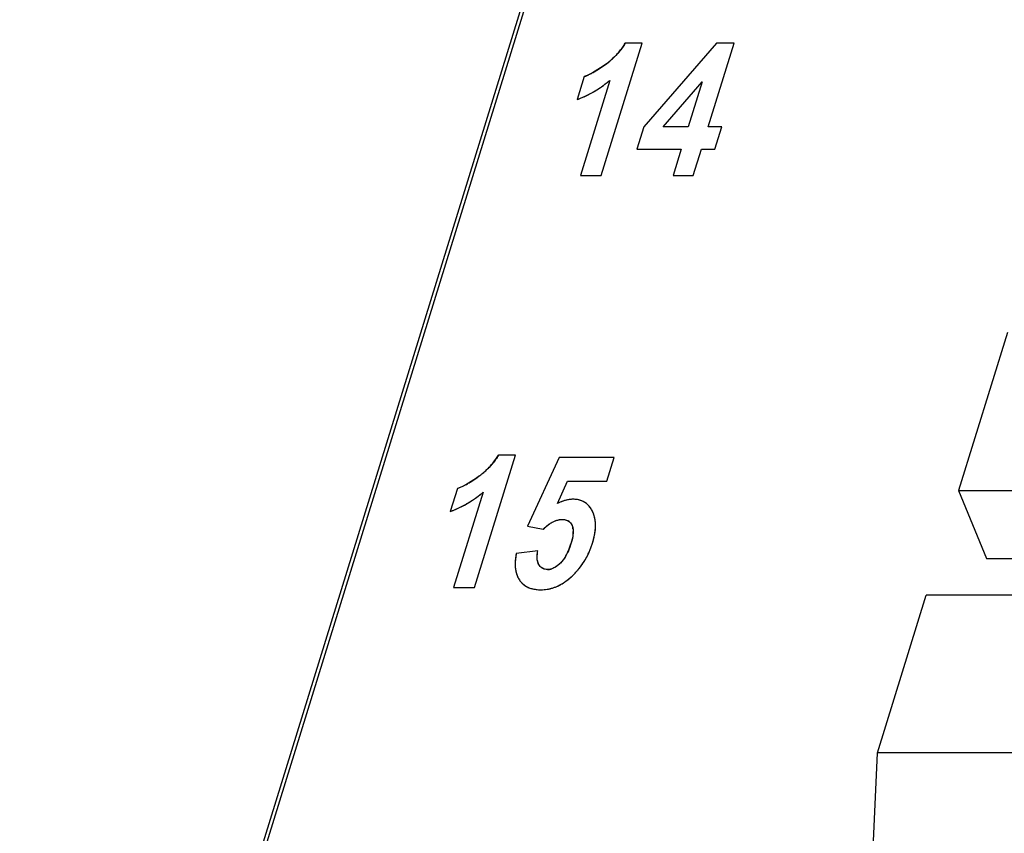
# Model space of a CAD drawing. Header units: millimetres. Extents: x 0 to 420, y 0 to 297.
# Tile 99 of 119: x 254.55 to 263.91, y 241.74 to 249.47. Entities that reach past the tile are written whole.
import ezdxf

# ---------------------------------------------------------------- set-up
doc = ezdxf.new("R2010")
doc.units = ezdxf.units.MM
doc.header["$LTSCALE"] = 23.1
doc.layers.get('0').update_dxf_attribs({"linetype": 'CONTINUOUS'})
doc.layers.add('03___PRT_ALL_CURVES', color=7, linetype='CONTINUOUS')
doc.layers.add('PRITING', color=7, linetype='CONTINUOUS')

msp = doc.modelspace()

# ---------------------------------------------------------------- linework, layer by layer
at = {"color": 7, "linetype": 'Continuous'}
for p, q in [((246.3059, 207.3479), (260.9182, 254.6335)), ((246.3132, 207.4909), (260.8372, 254.4906)), ((263.9436, 246.4956), (263.48, 244.9954)), ((263.48, 244.9954), (263.7444, 244.3465)), ((263.48, 244.9954), (267.1876, 244.9954)), ((263.7444, 244.3465), (267.5486, 244.3465)), ((262.709, 242.5006), (263.1726, 244.0007)), ((266.8802, 244.0007), (263.1726, 244.0007)), ((262.6309, 240.7432), (262.709, 242.5006)), ((281.6741, 242.5006), (262.709, 242.5006))]:
    msp.add_line(p, q, dxfattribs=at)
at = {"layer": '03___PRT_ALL_CURVES', "color": 4, "linetype": 'Continuous'}
for p, q in [((260.0822, 247.9889), (260.4711, 249.2474)), ((260.4711, 249.2474), (260.3107, 249.2474)), ((261.1797, 249.2474), (260.4862, 248.4515)), ((261.1001, 248.4523), (261.3458, 249.2474)), ((261.3458, 249.2474), (261.1797, 249.2474)), ((259.9199, 248.9302), (259.8525, 248.7122)), ((260.1643, 248.8943), (259.8845, 247.9889)), ((260.6715, 248.4523), (261.041, 248.8806)), ((261.041, 248.8806), (260.9087, 248.4523)), ((260.4862, 248.4515), (260.4212, 248.2411)), ((260.9087, 248.4523), (260.6715, 248.4523)), ((261.2281, 248.4523), (261.1001, 248.4523)), ((261.1629, 248.2411), (261.2281, 248.4523)), ((260.4212, 248.2411), (260.8434, 248.2411)), ((260.8434, 248.2411), (260.7655, 247.9889)), ((260.9569, 247.9889), (261.0348, 248.2411)), ((261.0348, 248.2411), (261.1629, 248.2411)), ((259.8845, 247.9889), (260.0822, 247.9889)), ((260.7655, 247.9889), (260.9569, 247.9889)), ((258.8772, 244.0723), (259.266, 245.3308)), ((259.266, 245.3308), (259.1056, 245.3308)), ((259.6828, 245.3085), (259.3799, 244.6562)), ((260.2056, 245.3085), (259.6828, 245.3085)), ((260.1361, 245.0837), (260.2056, 245.3085)), ((259.6664, 244.8708), (259.7632, 245.0837)), ((259.7632, 245.0837), (260.1361, 245.0837)), ((258.7149, 245.0136), (258.6475, 244.7956)), ((258.9592, 244.9777), (258.6794, 244.0723)), ((259.3799, 244.6562), (259.5316, 244.628)), ((259.4798, 244.4194), (259.2751, 244.3946)), ((258.6794, 244.0723), (258.8772, 244.0723))]:
    msp.add_line(p, q, dxfattribs=at)
for centre, radius, start, end in [((259.7454, 249.59), 0.6611, 319.13141, 321.08562), ((259.7525, 249.5844), 0.6521, 321.08611, 323.05157), ((259.7575, 249.5806), 0.6458, 323.05206, 325.02728), ((259.7605, 249.5785), 0.6421, 325.02778, 327.0162), ((259.7613, 249.5779), 0.6412, 327.01671, 328.9659), ((259.6659, 249.6738), 0.7768, 307.98, 309.75662), ((259.6832, 249.653), 0.7497, 309.75696, 311.56058), ((259.699, 249.6352), 0.7259, 311.56084, 313.40997), ((259.7132, 249.6201), 0.7052, 313.4103, 315.29648), ((259.7258, 249.6077), 0.6876, 315.29691, 317.20152), ((259.7365, 249.5978), 0.6729, 317.20194, 319.13097), ((259.5502, 249.7896), 0.9378, 299.73569, 302.08795), ((259.4696, 249.9191), 1.0904, 302.06048, 303.24289), ((259.3749, 250.0628), 1.2625, 303.26432, 305.25818), ((259.2652, 250.2189), 1.4533, 305.23593, 306.22406), ((259.6469, 249.6982), 0.8077, 306.21012, 307.97953), ((259.7607, 249.376), 0.4733, 289.65003, 293.44485), ((259.724, 249.462), 0.5669, 293.38992, 295.19162), ((259.6786, 249.5575), 0.6726, 295.22778, 298.16829), ((259.6201, 249.6678), 0.7974, 298.13301, 299.7122), ((259.4029, 249.8018), 1.1846, 308.36583, 309.9963), ((259.4983, 249.6681), 1.0202, 300.1942, 301.88536), ((259.4845, 249.6903), 1.0463, 301.88558, 303.55147), ((259.4683, 249.7147), 1.0756, 303.55165, 305.18893), ((259.4495, 249.7413), 1.1082, 305.18909, 306.79446), ((259.428, 249.77), 1.144, 306.79458, 308.36515), ((259.5406, 249.5843), 0.9262, 289.67982, 291.462), ((259.5375, 249.5923), 0.9348, 291.46232, 293.23595), ((259.533, 249.6027), 0.9461, 293.23625, 294.99873), ((259.5271, 249.6155), 0.9602, 294.99903, 296.74778), ((259.5194, 249.6307), 0.9772, 296.74806, 298.48044), ((259.5099, 249.6482), 0.9972, 298.48071, 300.19396), ((258.5562, 245.6613), 0.6412, 327.01671, 328.9659), ((258.5314, 245.6811), 0.6729, 317.20194, 319.13097), ((258.5404, 245.6734), 0.6611, 319.13141, 321.08562), ((258.5474, 245.6677), 0.6521, 321.08611, 323.05157), ((258.5524, 245.6639), 0.6458, 323.05206, 325.02728), ((258.5554, 245.6618), 0.6421, 325.02778, 327.0162), ((258.4418, 245.7816), 0.8077, 306.21012, 307.97953), ((258.4609, 245.7572), 0.7768, 307.98, 309.75662), ((258.4782, 245.7363), 0.7497, 309.75696, 311.56058), ((258.4939, 245.7185), 0.7259, 311.56084, 313.40997), ((258.5082, 245.7035), 0.7052, 313.4103, 315.29648), ((258.5207, 245.6911), 0.6876, 315.29691, 317.20152), ((258.4736, 245.6409), 0.6726, 295.22778, 298.16829), ((258.4151, 245.7512), 0.7974, 298.13301, 299.7122), ((258.3452, 245.8729), 0.9378, 299.73569, 302.08795), ((258.2646, 246.0025), 1.0904, 302.06048, 303.24289), ((258.1698, 246.1462), 1.2625, 303.26432, 305.25818), ((258.0601, 246.3023), 1.4533, 305.23593, 306.22406), ((258.5557, 245.4594), 0.4733, 289.65003, 293.44485), ((258.519, 245.5454), 0.5669, 293.38992, 295.19162), ((258.223, 245.8534), 1.144, 306.79458, 308.36515), ((258.1978, 245.8852), 1.1846, 308.36583, 309.9963), ((258.3048, 245.7316), 0.9972, 298.48071, 300.19396), ((258.2932, 245.7515), 1.0202, 300.1942, 301.88536), ((258.2794, 245.7737), 1.0463, 301.88558, 303.55147), ((258.2632, 245.7981), 1.0756, 303.55165, 305.18893), ((258.2445, 245.8247), 1.1082, 305.18909, 306.79446), ((259.8757, 244.4625), 0.4588, 113.46806, 117.13426), ((259.8508, 244.5198), 0.3964, 109.66135, 113.46451), ((259.8336, 244.5681), 0.345, 105.26987, 109.66732), ((259.8224, 244.6089), 0.3027, 100.51157, 105.2684), ((259.8164, 244.641), 0.2701, 95.47616, 100.50698), ((259.8141, 244.6651), 0.2459, 90.03657, 95.47206), ((259.8209, 244.6972), 0.2134, 75.25855, 80.60627), ((259.8255, 244.7151), 0.1949, 69.62329, 75.25148), ((259.83, 244.7271), 0.182, 62.66693, 69.62321), ((259.8328, 244.7326), 0.1759, 51.77002, 62.64964), ((259.8295, 244.7285), 0.1812, 45.8978, 51.7621), ((259.8219, 244.7207), 0.192, 40.25316, 45.88852), ((258.3356, 245.6677), 0.9262, 289.67982, 291.462), ((258.3324, 245.6757), 0.9348, 291.46232, 293.23595), ((258.328, 245.686), 0.9461, 293.23625, 294.99873), ((258.322, 245.6989), 0.9602, 294.99903, 296.74778), ((258.3143, 245.714), 0.9772, 296.74806, 298.48044), ((259.8095, 244.7102), 0.2083, 35.23035, 40.25143), ((259.7906, 244.6969), 0.2313, 30.01525, 35.21709), ((259.764, 244.6815), 0.2621, 25.48411, 30.01917), ((259.7683, 244.6834), 0.2574, 20.48349, 25.51608), ((259.7557, 244.6787), 0.2708, 15.93039, 20.48097), ((259.8085, 244.3558), 0.3875, 123.60931, 127.7505), ((259.7254, 244.6345), 0.0831, 45.42845, 58.01134), ((259.7376, 244.6736), 0.2897, 11.48192, 15.92565), ((259.7128, 244.6686), 0.315, 7.19971, 11.47825), ((259.6815, 244.6646), 0.3466, 3.33401, 7.20084), ((259.6436, 244.6624), 0.3845, 359.6899, 3.3331), ((259.6681, 244.6092), 0.1469, 7.6512, 12.6194), ((259.5736, 244.6036), 0.2417, 356.51559, 0.12842), ((259.4109, 244.6859), 0.6188, 347.55445, 350.16962), ((259.4803, 244.6739), 0.5484, 350.16773, 353.02296), ((259.5421, 244.6663), 0.4861, 353.02057, 356.16793), ((259.5971, 244.6627), 0.431, 356.16466, 359.68751), ((259.0813, 244.7089), 0.7466, 341.14389, 342.84137), ((259.2937, 244.7109), 0.7385, 340.11823, 342.83289), ((259.2424, 244.7272), 0.7923, 342.80508, 345.05329), ((259.3315, 244.7034), 0.7001, 345.05041, 347.55405), ((259.8794, 244.2723), 0.6165, 168.55964, 170.87272), ((259.3242, 244.6123), 0.485, 331.62683, 335.63881), ((259.2548, 244.6441), 0.5613, 335.59847, 337.78222), ((259.1732, 244.6771), 0.6493, 337.81445, 341.17993), ((259.3209, 244.7001), 0.7092, 332.0812, 334.22456), ((259.3184, 244.7013), 0.7121, 334.2245, 335.78001), ((259.313, 244.7037), 0.7179, 335.7821, 338.49254), ((259.3049, 244.7069), 0.7266, 338.49089, 340.11475), ((259.6886, 244.2943), 0.4243, 176.53787, 179.58685), ((259.6421, 244.2946), 0.3778, 179.5853, 182.91415), ((259.7439, 244.2909), 0.4797, 173.56232, 176.53572), ((259.8087, 244.2836), 0.545, 170.86752, 173.56472), ((259.6074, 244.3526), 0.1337, 191.42871, 197.68477), ((259.4697, 244.5238), 0.3144, 320.9261, 323.9495), ((259.431, 244.5515), 0.362, 324.00383, 329.0468), ((259.3821, 244.5814), 0.4193, 328.99301, 331.58766), ((259.3102, 244.7072), 0.7221, 323.57453, 325.67834), ((259.3161, 244.7031), 0.7148, 325.6788, 327.80213), ((259.32, 244.7007), 0.7103, 327.80262, 329.93777), ((259.3216, 244.6997), 0.7084, 329.93827, 332.0807), ((259.6019, 244.2926), 0.3376, 182.91208, 186.59339), ((259.5679, 244.2886), 0.3034, 186.59278, 190.606), ((259.541, 244.2836), 0.276, 190.6108, 194.66337), ((259.5203, 244.2782), 0.2545, 194.66388, 199.09593), ((259.5637, 244.3251), 0.081, 228.84769, 240.23123), ((259.571, 244.3715), 0.1282, 270.01909, 279.41451), ((259.5694, 244.3807), 0.1375, 279.44975, 288.12654), ((259.3005, 244.7122), 0.7327, 314.52838, 317.44624), ((259.2806, 244.731), 0.7601, 317.41388, 319.37216), ((259.2922, 244.721), 0.7447, 319.37208, 321.49451), ((259.3023, 244.713), 0.7319, 321.49514, 323.5741), ((259.5047, 244.2728), 0.2381, 199.09959, 203.76622), ((259.4944, 244.2683), 0.2269, 203.77262, 208.41491), ((259.4887, 244.2653), 0.2204, 208.41952, 213.48368), ((259.4733, 244.255), 0.2019, 213.46314, 218.49958), ((259.4654, 244.2487), 0.1918, 218.50555, 223.89723), ((259.4618, 244.2453), 0.1868, 223.90638, 229.44772), ((259.4635, 244.5205), 0.4805, 300.56479, 304.71683), ((259.4364, 244.5598), 0.5283, 304.70858, 308.03684), ((259.4021, 244.6036), 0.5839, 308.04168, 311.424), ((259.3569, 244.6548), 0.6523, 311.42292, 314.52833), ((259.4621, 244.2456), 0.1873, 229.45773, 234.99877), ((259.4654, 244.2505), 0.1931, 235.00819, 240.441), ((259.4711, 244.2606), 0.2048, 240.45019, 245.78943), ((259.4781, 244.2762), 0.2219, 245.78892, 250.42611), ((259.4857, 244.2976), 0.2446, 250.43288, 254.99955), ((259.4935, 244.3266), 0.2746, 255.00148, 259.25497), ((259.5005, 244.3638), 0.3124, 259.25535, 263.18196), ((259.5061, 244.41), 0.359, 263.18147, 266.7944), ((259.5092, 244.4657), 0.4148, 266.79155, 270.03912), ((259.5096, 244.4319), 0.381, 269.98785, 274.35573), ((259.5102, 244.4236), 0.3726, 274.36059, 278.83796), ((259.5103, 244.4223), 0.3713, 278.84339, 283.38698), ((259.5089, 244.4282), 0.3774, 283.39279, 287.97244), ((259.5047, 244.4411), 0.391, 287.97658, 292.31614), ((259.4967, 244.4605), 0.4119, 292.32006, 296.51202), ((259.4837, 244.4864), 0.4409, 296.51543, 300.5576)]:
    msp.add_arc(centre, radius, start, end, dxfattribs=at)
for points in [[(259.8557, 244.9077), (259.8425, 244.9099), (259.8286, 244.911), (259.814, 244.911)], [(259.594, 244.6786), (259.6043, 244.6854), (259.6144, 244.6913), (259.6245, 244.6965)], [(259.6245, 244.6965), (259.6345, 244.7015), (259.6444, 244.7058), (259.6542, 244.7092)], [(259.6542, 244.7092), (259.6641, 244.7126), (259.6739, 244.7152), (259.6835, 244.7169)], [(259.6835, 244.7169), (259.6933, 244.7186), (259.703, 244.7195), (259.7126, 244.7195)], [(259.7126, 244.7195), (259.7201, 244.7195), (259.7272, 244.7189), (259.7339, 244.7179)], [(259.7339, 244.7179), (259.7405, 244.7168), (259.7468, 244.7152), (259.7527, 244.713)], [(259.7527, 244.713), (259.7587, 244.7109), (259.7642, 244.7082), (259.7694, 244.705)], [(259.7837, 244.6937), (259.7881, 244.6894), (259.792, 244.6846), (259.7956, 244.6792)], [(259.7956, 244.6792), (259.7992, 244.6738), (259.8023, 244.6678), (259.8051, 244.6614)], [(259.5316, 244.628), (259.545, 244.6407), (259.5582, 244.6521), (259.5712, 244.6622)], [(259.8051, 244.6614), (259.8077, 244.6552), (259.8098, 244.6485), (259.8114, 244.6413)], [(259.8148, 244.589), (259.8143, 244.5796), (259.8132, 244.5697), (259.8116, 244.5593)], [(259.8137, 244.6287), (259.8147, 244.6211), (259.8153, 244.6129), (259.8153, 244.6042)], [(259.8116, 244.5593), (259.8082, 244.5379), (259.8026, 244.5144), (259.7946, 244.4887)], [(259.4739, 244.3794), (259.4749, 244.3919), (259.4769, 244.4053), (259.4798, 244.4194)], [(259.4737, 244.3457), (259.4729, 244.3562), (259.473, 244.3674), (259.4739, 244.3794)], [(259.4764, 244.3261), (259.4751, 244.3324), (259.4743, 244.3389), (259.4737, 244.3457)], [(259.4896, 244.2901), (259.4858, 244.2969), (259.4826, 244.3042), (259.4801, 244.312)], [(259.6945, 244.3042), (259.6842, 244.2939), (259.6738, 244.2849), (259.6635, 244.2773)], [(259.7138, 244.3256), (259.7076, 244.3179), (259.7011, 244.3108), (259.6945, 244.3042)], [(259.5104, 244.2641), (259.5025, 244.2711), (259.4956, 244.2797), (259.4896, 244.2901)], [(259.5455, 244.2462), (259.5376, 244.2481), (259.5302, 244.251), (259.5235, 244.2548)], [(259.571, 244.2433), (259.5619, 244.2433), (259.5534, 244.2442), (259.5455, 244.2462)], [(259.6327, 244.2583), (259.6258, 244.255), (259.619, 244.2522), (259.6122, 244.25)], [(259.6635, 244.2773), (259.6532, 244.2697), (259.6429, 244.2634), (259.6327, 244.2583)]]:
    msp.add_open_spline(points, degree=3, dxfattribs=at)
at = {"layer": 'PRITING', "color": 4, "linetype": 'Continuous'}
for p, q in [((260.0822, 247.9889), (260.4711, 249.2474)), ((260.4711, 249.2474), (260.3107, 249.2474)), ((261.1797, 249.2474), (260.4862, 248.4515)), ((261.1001, 248.4523), (261.3458, 249.2474)), ((261.3458, 249.2474), (261.1797, 249.2474)), ((259.9199, 248.9302), (259.8525, 248.7122)), ((260.1643, 248.8943), (259.8845, 247.9889)), ((260.6715, 248.4523), (261.041, 248.8806)), ((261.041, 248.8806), (260.9087, 248.4523)), ((260.4862, 248.4515), (260.4212, 248.2411)), ((260.9087, 248.4523), (260.6715, 248.4523)), ((261.2281, 248.4523), (261.1001, 248.4523)), ((261.1629, 248.2411), (261.2281, 248.4523)), ((260.4212, 248.2411), (260.8434, 248.2411)), ((260.8434, 248.2411), (260.7655, 247.9889)), ((260.9569, 247.9889), (261.0348, 248.2411)), ((261.0348, 248.2411), (261.1629, 248.2411)), ((259.8845, 247.9889), (260.0822, 247.9889)), ((260.7655, 247.9889), (260.9569, 247.9889)), ((258.8772, 244.0723), (259.266, 245.3308)), ((259.266, 245.3308), (259.1056, 245.3308)), ((259.6828, 245.3085), (259.3799, 244.6562)), ((260.2056, 245.3085), (259.6828, 245.3085)), ((260.1361, 245.0837), (260.2056, 245.3085)), ((259.6664, 244.8708), (259.7632, 245.0837)), ((259.7632, 245.0837), (260.1361, 245.0837)), ((258.7149, 245.0136), (258.6475, 244.7956)), ((258.9592, 244.9777), (258.6794, 244.0723)), ((259.3799, 244.6562), (259.5316, 244.628)), ((259.4798, 244.4194), (259.2751, 244.3946)), ((258.6794, 244.0723), (258.8772, 244.0723))]:
    msp.add_line(p, q, dxfattribs=at)
for centre, radius, start, end in [((259.7454, 249.59), 0.6611, 319.13141, 321.08562), ((259.7525, 249.5844), 0.6521, 321.08611, 323.05157), ((259.7575, 249.5806), 0.6458, 323.05206, 325.02728), ((259.7605, 249.5785), 0.6421, 325.02778, 327.0162), ((259.7613, 249.5779), 0.6412, 327.01671, 328.9659), ((259.6659, 249.6738), 0.7768, 307.98, 309.75662), ((259.6832, 249.653), 0.7497, 309.75696, 311.56058), ((259.699, 249.6352), 0.7259, 311.56084, 313.40997), ((259.7132, 249.6201), 0.7052, 313.4103, 315.29648), ((259.7258, 249.6077), 0.6876, 315.29691, 317.20152), ((259.7365, 249.5978), 0.6729, 317.20194, 319.13097), ((259.5502, 249.7896), 0.9378, 299.73569, 302.08795), ((259.4696, 249.9191), 1.0904, 302.06048, 303.24289), ((259.3749, 250.0628), 1.2625, 303.26432, 305.25818), ((259.2652, 250.2189), 1.4533, 305.23593, 306.22406), ((259.6469, 249.6982), 0.8077, 306.21012, 307.97953), ((259.7607, 249.376), 0.4733, 289.65003, 293.44485), ((259.724, 249.462), 0.5669, 293.38992, 295.19162), ((259.6786, 249.5575), 0.6726, 295.22778, 298.16829), ((259.6201, 249.6678), 0.7974, 298.13301, 299.7122), ((259.4029, 249.8018), 1.1846, 308.36583, 309.9963), ((259.4983, 249.6681), 1.0202, 300.1942, 301.88536), ((259.4845, 249.6903), 1.0463, 301.88558, 303.55147), ((259.4683, 249.7147), 1.0756, 303.55165, 305.18893), ((259.4495, 249.7413), 1.1082, 305.18909, 306.79446), ((259.428, 249.77), 1.144, 306.79458, 308.36515), ((259.5406, 249.5843), 0.9262, 289.67982, 291.462), ((259.5375, 249.5923), 0.9348, 291.46232, 293.23595), ((259.533, 249.6027), 0.9461, 293.23625, 294.99873), ((259.5271, 249.6155), 0.9602, 294.99903, 296.74778), ((259.5194, 249.6307), 0.9772, 296.74806, 298.48044), ((259.5099, 249.6482), 0.9972, 298.48071, 300.19396), ((258.5562, 245.6613), 0.6412, 327.01671, 328.9659), ((258.5314, 245.6811), 0.6729, 317.20194, 319.13097), ((258.5404, 245.6734), 0.6611, 319.13141, 321.08562), ((258.5474, 245.6677), 0.6521, 321.08611, 323.05157), ((258.5524, 245.6639), 0.6458, 323.05206, 325.02728), ((258.5554, 245.6618), 0.6421, 325.02778, 327.0162), ((258.4418, 245.7816), 0.8077, 306.21012, 307.97953), ((258.4609, 245.7572), 0.7768, 307.98, 309.75662), ((258.4782, 245.7363), 0.7497, 309.75696, 311.56058), ((258.4939, 245.7185), 0.7259, 311.56084, 313.40997), ((258.5082, 245.7035), 0.7052, 313.4103, 315.29648), ((258.5207, 245.6911), 0.6876, 315.29691, 317.20152), ((258.4736, 245.6409), 0.6726, 295.22778, 298.16829), ((258.4151, 245.7512), 0.7974, 298.13301, 299.7122), ((258.3452, 245.8729), 0.9378, 299.73569, 302.08795), ((258.2646, 246.0025), 1.0904, 302.06048, 303.24289), ((258.1698, 246.1462), 1.2625, 303.26432, 305.25818), ((258.0601, 246.3023), 1.4533, 305.23593, 306.22406), ((258.5557, 245.4594), 0.4733, 289.65003, 293.44485), ((258.519, 245.5454), 0.5669, 293.38992, 295.19162), ((258.223, 245.8534), 1.144, 306.79458, 308.36515), ((258.1978, 245.8852), 1.1846, 308.36583, 309.9963), ((258.3048, 245.7316), 0.9972, 298.48071, 300.19396), ((258.2932, 245.7515), 1.0202, 300.1942, 301.88536), ((258.2794, 245.7737), 1.0463, 301.88558, 303.55147), ((258.2632, 245.7981), 1.0756, 303.55165, 305.18893), ((258.2445, 245.8247), 1.1082, 305.18909, 306.79446), ((259.8757, 244.4625), 0.4588, 113.46806, 117.13426), ((259.8508, 244.5198), 0.3964, 109.66135, 113.46451), ((259.8336, 244.5681), 0.345, 105.26987, 109.66732), ((259.8224, 244.6089), 0.3027, 100.51157, 105.2684), ((259.8164, 244.641), 0.2701, 95.47616, 100.50698), ((259.8141, 244.6651), 0.2459, 90.03657, 95.47206), ((259.8209, 244.6972), 0.2134, 75.25855, 80.60627), ((259.8255, 244.7151), 0.1949, 69.62329, 75.25148), ((259.83, 244.7271), 0.182, 62.66693, 69.62321), ((259.8328, 244.7326), 0.1759, 51.77002, 62.64964), ((259.8295, 244.7285), 0.1812, 45.8978, 51.7621), ((259.8219, 244.7207), 0.192, 40.25316, 45.88852), ((258.3356, 245.6677), 0.9262, 289.67982, 291.462), ((258.3324, 245.6757), 0.9348, 291.46232, 293.23595), ((258.328, 245.686), 0.9461, 293.23625, 294.99873), ((258.322, 245.6989), 0.9602, 294.99903, 296.74778), ((258.3143, 245.714), 0.9772, 296.74806, 298.48044), ((259.8095, 244.7102), 0.2083, 35.23035, 40.25143), ((259.7906, 244.6969), 0.2313, 30.01525, 35.21709), ((259.764, 244.6815), 0.2621, 25.48411, 30.01917), ((259.7683, 244.6834), 0.2574, 20.48349, 25.51608), ((259.7557, 244.6787), 0.2708, 15.93039, 20.48097), ((259.8085, 244.3558), 0.3875, 123.60931, 127.7505), ((259.7254, 244.6345), 0.0831, 45.42845, 58.01134), ((259.7376, 244.6736), 0.2897, 11.48192, 15.92565), ((259.7128, 244.6686), 0.315, 7.19971, 11.47825), ((259.6815, 244.6646), 0.3466, 3.33401, 7.20084), ((259.6436, 244.6624), 0.3845, 359.6899, 3.3331), ((259.6681, 244.6092), 0.1469, 7.6512, 12.6194), ((259.5736, 244.6036), 0.2417, 356.51559, 0.12842), ((259.4109, 244.6859), 0.6188, 347.55445, 350.16962), ((259.4803, 244.6739), 0.5484, 350.16773, 353.02296), ((259.5421, 244.6663), 0.4861, 353.02057, 356.16793), ((259.5971, 244.6627), 0.431, 356.16466, 359.68751), ((259.0813, 244.7089), 0.7466, 341.14389, 342.84137), ((259.2937, 244.7109), 0.7385, 340.11823, 342.83289), ((259.2424, 244.7272), 0.7923, 342.80508, 345.05329), ((259.3315, 244.7034), 0.7001, 345.05041, 347.55405), ((259.8794, 244.2723), 0.6165, 168.55964, 170.87272), ((259.3242, 244.6123), 0.485, 331.62683, 335.63881), ((259.2548, 244.6441), 0.5613, 335.59847, 337.78222), ((259.1732, 244.6771), 0.6493, 337.81445, 341.17993), ((259.3209, 244.7001), 0.7092, 332.0812, 334.22456), ((259.3184, 244.7013), 0.7121, 334.2245, 335.78001), ((259.313, 244.7037), 0.7179, 335.7821, 338.49254), ((259.3049, 244.7069), 0.7266, 338.49089, 340.11475), ((259.6886, 244.2943), 0.4243, 176.53787, 179.58685), ((259.6421, 244.2946), 0.3778, 179.5853, 182.91415), ((259.7439, 244.2909), 0.4797, 173.56232, 176.53572), ((259.8087, 244.2836), 0.545, 170.86752, 173.56472), ((259.6074, 244.3526), 0.1337, 191.42871, 197.68477), ((259.4697, 244.5238), 0.3144, 320.9261, 323.9495), ((259.431, 244.5515), 0.362, 324.00383, 329.0468), ((259.3821, 244.5814), 0.4193, 328.99301, 331.58766), ((259.3102, 244.7072), 0.7221, 323.57453, 325.67834), ((259.3161, 244.7031), 0.7148, 325.6788, 327.80213), ((259.32, 244.7007), 0.7103, 327.80262, 329.93777), ((259.3216, 244.6997), 0.7084, 329.93827, 332.0807), ((259.6019, 244.2926), 0.3376, 182.91208, 186.59339), ((259.5679, 244.2886), 0.3034, 186.59278, 190.606), ((259.541, 244.2836), 0.276, 190.6108, 194.66337), ((259.5203, 244.2782), 0.2545, 194.66388, 199.09593), ((259.5637, 244.3251), 0.081, 228.84769, 240.23123), ((259.571, 244.3715), 0.1282, 270.01909, 279.41451), ((259.5694, 244.3807), 0.1375, 279.44975, 288.12654), ((259.3005, 244.7122), 0.7327, 314.52838, 317.44624), ((259.2806, 244.731), 0.7601, 317.41388, 319.37216), ((259.2922, 244.721), 0.7447, 319.37208, 321.49451), ((259.3023, 244.713), 0.7319, 321.49514, 323.5741), ((259.5047, 244.2728), 0.2381, 199.09959, 203.76622), ((259.4944, 244.2683), 0.2269, 203.77262, 208.41491), ((259.4887, 244.2653), 0.2204, 208.41952, 213.48368), ((259.4733, 244.255), 0.2019, 213.46314, 218.49958), ((259.4654, 244.2487), 0.1918, 218.50555, 223.89723), ((259.4618, 244.2453), 0.1868, 223.90638, 229.44772), ((259.4635, 244.5205), 0.4805, 300.56479, 304.71683), ((259.4364, 244.5598), 0.5283, 304.70858, 308.03684), ((259.4021, 244.6036), 0.5839, 308.04168, 311.424), ((259.3569, 244.6548), 0.6523, 311.42292, 314.52833), ((259.4621, 244.2456), 0.1873, 229.45773, 234.99877), ((259.4654, 244.2505), 0.1931, 235.00819, 240.441), ((259.4711, 244.2606), 0.2048, 240.45019, 245.78943), ((259.4781, 244.2762), 0.2219, 245.78892, 250.42611), ((259.4857, 244.2976), 0.2446, 250.43288, 254.99955), ((259.4935, 244.3266), 0.2746, 255.00148, 259.25497), ((259.5005, 244.3638), 0.3124, 259.25535, 263.18196), ((259.5061, 244.41), 0.359, 263.18147, 266.7944), ((259.5092, 244.4657), 0.4148, 266.79155, 270.03912), ((259.5096, 244.4319), 0.381, 269.98785, 274.35573), ((259.5102, 244.4236), 0.3726, 274.36059, 278.83796), ((259.5103, 244.4223), 0.3713, 278.84339, 283.38698), ((259.5089, 244.4282), 0.3774, 283.39279, 287.97244), ((259.5047, 244.4411), 0.391, 287.97658, 292.31614), ((259.4967, 244.4605), 0.4119, 292.32006, 296.51202), ((259.4837, 244.4864), 0.4409, 296.51543, 300.5576)]:
    msp.add_arc(centre, radius, start, end, dxfattribs=at)
at = {"layer": 'PRITING', "color": 7, "linetype": 'Continuous'}
for centre, radius, start, end in [((259.6739, 249.6638), 0.764, 307.90367, 311.45446), ((259.6506, 249.6934), 0.8017, 306.19907, 307.92018), ((259.4022, 249.8026), 1.1856, 308.4615, 309.9954), ((259.4479, 249.7441), 1.1114, 303.68992, 308.49381), ((258.4455, 245.7768), 0.8017, 306.19907, 307.92018), ((258.4689, 245.7472), 0.764, 307.90367, 311.45446), ((258.2429, 245.8274), 1.1114, 303.68992, 308.49381), ((258.1972, 245.886), 1.1856, 308.4615, 309.9954), ((259.8322, 244.7313), 0.1773, 57.99775, 63.95165), ((259.2909, 244.7119), 0.7415, 340.74212, 342.8274), ((259.3119, 244.7052), 0.7195, 319.4034, 335.73133), ((259.3131, 244.7036), 0.7178, 335.80872, 338.63388), ((259.3024, 244.7078), 0.7293, 338.63333, 340.74157), ((259.297, 244.7153), 0.7374, 314.58046, 317.45042), ((259.2806, 244.7309), 0.76, 317.41957, 319.47245), ((259.4726, 244.2545), 0.201, 213.45287, 218.68581)]:
    msp.add_arc(centre, radius, start, end, dxfattribs=at)
for points, knots in [([(260.3107, 249.2474), (260.3022, 249.2333), (260.2648, 249.1763), (260.2184, 249.1254), (260.1797, 249.0912)], [0, 0, 0, 0, 0.241688, 1, 1, 1, 1]), ([(259.1056, 245.3308), (259.0971, 245.3167), (259.0598, 245.2597), (259.0133, 245.2088), (258.9746, 245.1746)], [0, 0, 0, 0, 0.241688, 1, 1, 1, 1]), ([(259.814, 244.911), (259.8016, 244.911), (259.7503, 244.907), (259.701, 244.8885), (259.6664, 244.8708)], [0, 0, 0, 0, 0.241636, 1, 1, 1, 1]), ([(259.9101, 244.8906), (259.9031, 244.894), (259.8726, 244.9066), (259.8391, 244.911), (259.814, 244.911)], [0, 0, 0, 0, 0.236686, 1, 1, 1, 1]), ([(259.9993, 244.4929), (260.0073, 244.5188), (260.0328, 244.6162), (260.0327, 244.7271), (260.0006, 244.7943)], [0, 0, 0, 0, 0.266785, 1, 1, 1, 1]), ([(259.5788, 244.6679), (259.6082, 244.6896), (259.6524, 244.714), (259.7008, 244.7195), (259.7126, 244.7195)], [0, 0, 0, 0, 0.75712, 1, 1, 1, 1]), ([(259.7126, 244.7195), (259.7179, 244.7195), (259.7376, 244.7185), (259.7574, 244.7125), (259.7696, 244.7048)], [0, 0, 0, 0, 0.267895, 1, 1, 1, 1]), ([(259.8051, 244.6614), (259.8161, 244.6355), (259.8176, 244.574), (259.8036, 244.5176), (259.7946, 244.4887)], [0, 0, 0, 0, 0.480757, 1, 1, 1, 1]), ([(259.7946, 244.4887), (259.7897, 244.4727), (259.7669, 244.4065), (259.7324, 244.3419), (259.6945, 244.3042)], [0, 0, 0, 0, 0.23849, 1, 1, 1, 1]), ([(259.2751, 244.3946), (259.2663, 244.3512), (259.2567, 244.2649), (259.282, 244.1783), (259.3049, 244.1437)], [0, 0, 0, 0, 0.515724, 1, 1, 1, 1]), ([(259.5303, 244.2514), (259.5258, 244.2534), (259.5092, 244.2628), (259.4965, 244.278), (259.4896, 244.2901)], [0, 0, 0, 0, 0.263267, 1, 1, 1, 1]), ([(259.3157, 244.1288), (259.3212, 244.122), (259.3457, 244.0952), (259.3783, 244.0762), (259.4043, 244.067)], [0, 0, 0, 0, 0.240442, 1, 1, 1, 1]), ([(259.5095, 244.0509), (259.5488, 244.0509), (259.6296, 244.0638), (259.7019, 244.1012), (259.7355, 244.1244)], [0, 0, 0, 0, 0.490441, 1, 1, 1, 1]), ([(259.4043, 244.067), (259.4123, 244.0642), (259.4465, 244.0541), (259.4824, 244.0509), (259.5095, 244.0509)], [0, 0, 0, 0, 0.239621, 1, 1, 1, 1])]:
    msp.add_open_spline(points, degree=3, knots=knots, dxfattribs=at)
for points in [[(260.124, 249.0465), (260.0608, 249.0003), (259.9937, 248.9564), (259.9199, 248.9302)], [(259.8525, 248.7122), (259.9271, 248.7389), (259.9985, 248.7755), (260.0644, 248.8194)], [(258.919, 245.1299), (258.8558, 245.0836), (258.7887, 245.0398), (258.7149, 245.0136)], [(258.6475, 244.7956), (258.722, 244.8222), (258.7935, 244.8589), (258.8593, 244.9027)], [(259.98, 244.8298), (259.9657, 244.8502), (259.9473, 244.8684), (259.9262, 244.8817)], [(260.0006, 244.7943), (259.9947, 244.8067), (259.9879, 244.8186), (259.98, 244.8298)], [(259.7696, 244.7048), (259.7855, 244.6949), (259.7978, 244.6786), (259.8051, 244.6614)], [(259.5316, 244.628), (259.5465, 244.6422), (259.5622, 244.6557), (259.5788, 244.6679)], [(259.474, 244.3806), (259.4751, 244.3936), (259.4772, 244.4066), (259.4798, 244.4194)], [(259.4818, 244.3069), (259.4733, 244.3301), (259.472, 244.356), (259.474, 244.3806)], [(259.4896, 244.2901), (259.4866, 244.2955), (259.484, 244.3011), (259.4818, 244.3069)], [(259.6945, 244.3042), (259.6879, 244.2976), (259.681, 244.2913), (259.6738, 244.2854)], [(259.571, 244.2433), (259.5572, 244.2433), (259.5429, 244.2457), (259.5303, 244.2514)], [(259.6738, 244.2854), (259.6453, 244.2618), (259.6081, 244.2432), (259.571, 244.2433)], [(259.7355, 244.1244), (259.7638, 244.1437), (259.7901, 244.166), (259.8146, 244.1901)]]:
    msp.add_open_spline(points, degree=3, dxfattribs=at)
at = {"layer": 'PRITING', "color": 4, "linetype": 'Continuous'}
for points in [[(259.8557, 244.9077), (259.8425, 244.9099), (259.8286, 244.911), (259.814, 244.911)], [(259.594, 244.6786), (259.6043, 244.6854), (259.6144, 244.6913), (259.6245, 244.6965)], [(259.6245, 244.6965), (259.6345, 244.7015), (259.6444, 244.7058), (259.6542, 244.7092)], [(259.6542, 244.7092), (259.6641, 244.7126), (259.6739, 244.7152), (259.6835, 244.7169)], [(259.6835, 244.7169), (259.6933, 244.7186), (259.703, 244.7195), (259.7126, 244.7195)], [(259.7126, 244.7195), (259.7201, 244.7195), (259.7272, 244.7189), (259.7339, 244.7179)], [(259.7339, 244.7179), (259.7405, 244.7168), (259.7468, 244.7152), (259.7527, 244.713)], [(259.7527, 244.713), (259.7587, 244.7109), (259.7642, 244.7082), (259.7694, 244.705)], [(259.7837, 244.6937), (259.7881, 244.6894), (259.792, 244.6846), (259.7956, 244.6792)], [(259.7956, 244.6792), (259.7992, 244.6738), (259.8023, 244.6678), (259.8051, 244.6614)], [(259.5316, 244.628), (259.545, 244.6407), (259.5582, 244.6521), (259.5712, 244.6622)], [(259.8051, 244.6614), (259.8077, 244.6552), (259.8098, 244.6485), (259.8114, 244.6413)], [(259.8148, 244.589), (259.8143, 244.5796), (259.8132, 244.5697), (259.8116, 244.5593)], [(259.8137, 244.6287), (259.8147, 244.6211), (259.8153, 244.6129), (259.8153, 244.6042)], [(259.8116, 244.5593), (259.8082, 244.5379), (259.8026, 244.5144), (259.7946, 244.4887)], [(259.4739, 244.3794), (259.4749, 244.3919), (259.4769, 244.4053), (259.4798, 244.4194)], [(259.4737, 244.3457), (259.4729, 244.3562), (259.473, 244.3674), (259.4739, 244.3794)], [(259.4764, 244.3261), (259.4751, 244.3324), (259.4743, 244.3389), (259.4737, 244.3457)], [(259.4896, 244.2901), (259.4858, 244.2969), (259.4826, 244.3042), (259.4801, 244.312)], [(259.6945, 244.3042), (259.6842, 244.2939), (259.6738, 244.2849), (259.6635, 244.2773)], [(259.7138, 244.3256), (259.7076, 244.3179), (259.7011, 244.3108), (259.6945, 244.3042)], [(259.5104, 244.2641), (259.5025, 244.2711), (259.4956, 244.2797), (259.4896, 244.2901)], [(259.5455, 244.2462), (259.5376, 244.2481), (259.5302, 244.251), (259.5235, 244.2548)], [(259.571, 244.2433), (259.5619, 244.2433), (259.5534, 244.2442), (259.5455, 244.2462)], [(259.6327, 244.2583), (259.6258, 244.255), (259.619, 244.2522), (259.6122, 244.25)], [(259.6635, 244.2773), (259.6532, 244.2697), (259.6429, 244.2634), (259.6327, 244.2583)]]:
    msp.add_open_spline(points, degree=3, dxfattribs=at)

doc.saveas('drawing.dxf')
